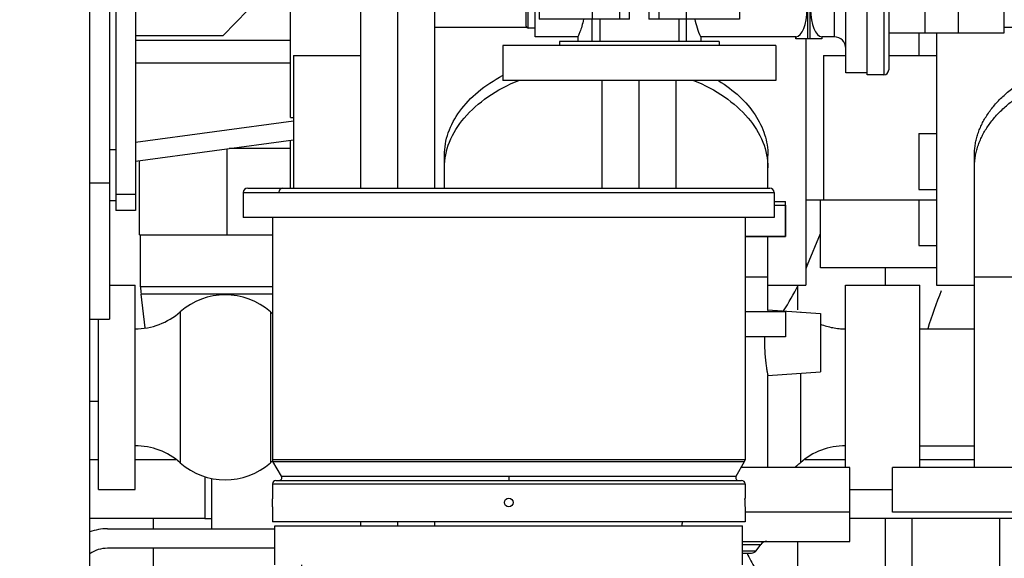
# Model space of a CAD drawing. Header units: millimetres. Extents: x 0 to 1189, y 0 to 841.
# Tile 16 of 169: x 483 to 503, y 255 to 266. Entities that reach past the tile are written whole.
import ezdxf
from ezdxf.enums import TextEntityAlignment as Align

# ---------------------------------------------------------------- set-up
doc = ezdxf.new("R2010")
doc.units = ezdxf.units.MM
doc.header["$LTSCALE"] = 65.395
doc.linetypes.add('CENTER', pattern=[0.6, 0.375, -0.075, 0.075, -0.075])
doc.linetypes.add('PHANTOM', pattern=[0.8, 0.45, -0.05, 0.1, -0.05, 0.1, -0.05])
doc.layers.get('0').update_dxf_attribs({"linetype": 'CONTINUOUS'})
for name, color, linetype in [('1907_060000_TLKGS_KGS_V_ABL1190', 7, 'CONTINUOUS'), ('1907_061000_TLKGS_KGS_V_ABL1191', 7, 'CONTINUOUS'), ('1907_153200_17_ABL1332', 7, 'CONTINUOUS'), ('1907_153200_17_T3_PBL1333', 7, 'CONTINUOUS'), ('1907_153200_21_ABL1495', 7, 'CONTINUOUS'), ('1907_153200_21_T1_PBL1504', 7, 'CONTINUOUS'), ('1907_153200_76_ABL1267', 7, 'CONTINUOUS'), ('1907_153200_76_T1_PBL1494', 7, 'CONTINUOUS'), ('1907_153200_77_ABL1299', 7, 'CONTINUOUS'), ('1907_153200_77_T1_PBL1497', 7, 'CONTINUOUS'), ('1907_153200_83_ABL1291', 7, 'CONTINUOUS'), ('1907_153200_83_T3_PBL1301', 7, 'CONTINUOUS'), ('1907_153202_01_ABL1274', 7, 'CONTINUOUS'), ('1907_153202_01_T2_PBL1276', 7, 'CONTINUOUS'), ('1907_153202_01_T4_PBL1277', 7, 'CONTINUOUS'), ('1907_153700_23_ABL1302', 7, 'CONTINUOUS'), ('1907_153700_23_T1_PBL1303', 7, 'CONTINUOUS'), ('1907_153700_23_T2_PBL1315', 7, 'CONTINUOUS'), ('1907_153701_43_PBL1273', 7, 'CONTINUOUS'), ('1907_641000_07_SIMPLE1_T1_X_PBL1193', 7, 'CONTINUOUS'), ('1907_641000_07_SIMPLE1_T1_X_PBL1249', 7, 'CONTINUOUS'), ('1907_641000_07_SIMPLE1_X_ABL1192', 7, 'CONTINUOUS'), ('1907_641000_07_SIMPLE1_X_ABL1248', 7, 'CONTINUOUS'), ('1907_842000_17_SIMPLE1_H_ABL1279', 7, 'CONTINUOUS'), ('1907_842000_17_SIMPLE1_H_ABL1281', 7, 'CONTINUOUS'), ('1907_842000_17_SIMPLE1_T1_H_PBL1280', 7, 'CONTINUOUS'), ('1907_842000_17_SIMPLE1_T1_H_PBL1282', 7, 'CONTINUOUS'), ('1997_000000_TLKGS_MARKETING_ABL1174', 7, 'CONTINUOUS'), ('1997_030000_TLKGS_V_ABL1175', 7, 'CONTINUOUS'), ('1997_200000_TLKGS_V_ABL1229', 7, 'CONTINUOUS'), ('1997_252000_06_SIMPLE1_T1_X_PBL1290', 7, 'CONTINUOUS'), ('1997_252000_06_SIMPLE1_X_ABL1289', 7, 'CONTINUOUS'), ('32ND40-DIN2690-MAK_PBL1314', 7, 'CONTINUOUS'), ('9M32C_GENSET_AUSBAUMASSE_ABL1144', 7, 'CONTINUOUS'), ('9M32C_GENSET_KPL_VERROHRUNG_ABL1133', 7, 'CONTINUOUS'), ('ARI_ZESA_DN32_PN16_EPDM_ABL1250', 7, 'CONTINUOUS'), ('ARI_ZESA_DN32_PN16_T1_EPDM_PBL1251', 7, 'CONTINUOUS'), ('ARI_ZESA_DN32_PN16_T2_EPDM_PBL1316', 7, 'CONTINUOUS'), ('BOGEN-S-2D-90-60_3X2_9_PBL1275', 7, 'CONTINUOUS'), ('D2616-2-K-88_9-3_2-76_1-2_9_PBL1292', 7, 'CONTINUOUS'), ('EN1092-1-01A-DN32-PN40-39_PBL1305', 7, 'CONTINUOUS'), ('EN1092-1-01A-DN40-PN16-39_PBL1300', 7, 'CONTINUOUS'), ('ERV_GS125_16_ABL1263', 7, 'CONTINUOUS'), ('ERV_GS125_16_T1__PBL1264', 7, 'CONTINUOUS'), ('ERV_GS125_16_T1__PBL1272', 7, 'CONTINUOUS'), ('ERV_GS125_16_T2__PBL1271', 7, 'CONTINUOUS'), ('links_23_VBL1126', 7, 'CONTINUOUS'), ('RKD3000-60_PBL1490', 7, 'CONTINUOUS'), ('T-STUECK-S-76_1X2_9-60_3X2_9_PBL1488', 7, 'CONTINUOUS'), ('VORWAERMGERAT_C33_12225_04_PBL1136', 7, 'CONTINUOUS')]:
    doc.layers.add(name, color=color, linetype=linetype)
doc.styles.get("Standard").update_dxf_attribs({"font": 'txt', "width": 0.6})
doc.dimstyles.new('DIMSTYLE_2', dxfattribs={"dimtxt": 3.5, "dimasz": 3.5, "dimexe": 1.8, "dimexo": 0, "dimgap": 0.875, "dimtad": 1, "dimlfac": 25, "dimdsep": 46, "dimtxsty": 'Standard', "dimblk": '_FILLED', "dimblk1": '_FILLED', "dimblk2": '_FILLED', "dimcen": 0.09, "dimadec": 0, "dimazin": 0, "dimtp": 2, "dimtm": 2, "dimtfac": 1, "dimtofl": 0, "dimtmove": 0, "dimatfit": 3, "dimldrblk": '_FILLED', "dimfxl": 1, "dimtolj": 1, "dimarcsym": 0})

# ---------------------------------------------------------------- blocks, each defined once
blk = doc.blocks.new('_FILLED')
at = {"color": 0, "linetype": 'ByBlock'}
blk.add_solid([(0, 0), (-1, 0.1671), (-1, -0.1671)], dxfattribs=at)
blk = doc.blocks.new('*D14')
at = {"color": 2, "linetype": 'Continuous'}
for p, q in [((515.38, 273.72), (515.38, 192.836)), ((284.42, 259.713), (284.42, 192.836)), ((284.42, 194.636), (399.9, 194.636)), ((515.38, 194.636), (399.9, 194.636))]:
    blk.add_line(p, q, dxfattribs=at)
at = {"color": 2, "linetype": 'Continuous', "xscale": 3.5, "yscale": 3.5, "zscale": 3.5, "rotation": 180}
blk.add_blockref('_FILLED', (284.42, 194.636), dxfattribs=at)
at = {"color": 2, "linetype": 'Continuous', "xscale": 3.5, "yscale": 3.5, "zscale": 3.5}
blk.add_blockref('_FILLED', (515.38, 194.636), dxfattribs=at)
at = {"color": 2, "linetype": 'Continuous', "width": 0.672619}
blk.add_text('5774', height=3.5, dxfattribs=at).set_placement((399.9, 195.511), align=Align.CENTER)
blk = doc.blocks.new('VORWAERMGERAT_C33_12225_04_PBL1136', base_point=(494.87, 245.941))
at = {"layer": 'VORWAERMGERAT_C33_12225_04_PBL1136', "color": 9, "linetype": 'Continuous'}
for p, q in [((487.17, 262.636), (498.07, 262.636)), ((497.47, 257.151), (487.77, 257.151)), ((487.779, 257.116), (497.46, 257.116)), ((487.952, 256.816), (497.288, 256.816)), ((492.62, 256.816), (492.62, 256.726)), ((487.77, 256.656), (497.47, 256.656))]:
    blk.add_line(p, q, dxfattribs=at)
at = {"layer": 'VORWAERMGERAT_C33_12225_04_PBL1136', "color": 7, "linetype": 'Continuous'}
for p, q in [((487.17, 262.636), (487.17, 262.126)), ((487.26, 262.726), (497.98, 262.726)), ((498.07, 262.636), (498.07, 262.126)), ((498.07, 262.376), (498.3, 262.376)), ((498.3, 262.376), (498.3, 261.736)), ((498.07, 262.126), (487.17, 262.126)), ((487.77, 262.126), (487.77, 257.151)), ((497.47, 262.126), (497.47, 257.151)), ((498.3, 261.736), (497.47, 261.736)), ((497.47, 260.196), (498.3, 260.196)), ((498.3, 260.196), (498.3, 259.676)), ((498.3, 259.676), (497.47, 259.676)), ((487.952, 256.816), (487.779, 257.116)), ((497.288, 256.816), (497.46, 257.116)), ((487.84, 256.726), (497.4, 256.726)), ((487.77, 256.656), (487.77, 256.366)), ((497.47, 256.656), (497.47, 256.366)), ((487.77, 256.366), (487.77, 256.361)), ((487.77, 256.361), (487.77, 256.359)), ((487.77, 256.359), (487.77, 256.354)), ((487.77, 256.347), (487.77, 256.353)), ((487.77, 256.353), (487.77, 256.353)), ((487.77, 256.353), (487.77, 256.353)), ((487.77, 256.346), (487.77, 256.347)), ((487.77, 256.34), (487.77, 256.346)), ((487.77, 256.339), (487.77, 256.34)), ((497.469, 256.354), (497.47, 256.359)), ((497.469, 256.347), (497.469, 256.354)), ((497.469, 256.346), (497.469, 256.347)), ((497.469, 256.339), (497.469, 256.346)), ((497.47, 256.364), (497.47, 256.366)), ((497.47, 256.361), (497.47, 256.364)), ((497.47, 256.359), (497.47, 256.361)), ((497.47, 256.359), (497.47, 256.359)), ((487.77, 256.186), (487.77, 256.198)), ((487.77, 256.186), (487.77, 255.876)), ((497.469, 256.213), (497.469, 256.198)), ((497.469, 256.198), (497.469, 256.197)), ((497.469, 256.197), (497.47, 256.186)), ((497.47, 256.186), (497.47, 255.876)), ((497.47, 255.876), (487.77, 255.876)), ((487.82, 255.796), (497.42, 255.796)), ((487.82, 254.996), (487.82, 255.796)), ((497.42, 254.996), (497.42, 255.796))]:
    blk.add_line(p, q, dxfattribs=at)
blk.add_circle((492.62, 256.276), 0.09, dxfattribs=at)
for centre, radius, start, end in [((487.26, 262.636), 0.09, 90, 180), ((497.98, 262.636), 0.09, 0, 90), ((487.84, 257.151), 0.07, 180, 209.8824), ((497.4, 257.151), 0.07, 330.1176, 360), ((487.84, 256.656), 0.07, 90.0039, 180), ((487.9, 256.786), 0.06, 270, 29.8824), ((497.34, 256.786), 0.06, 150.1176, 270), ((497.4, 256.656), 0.07, 0, 90), ((502.319, 256.276), 4.85, 179.2577, 180.7519), ((482.922, 257.27), 13.337, 353.6537, 353.9978)]:
    blk.add_arc(centre, radius, start, end, dxfattribs=at)
at = {"layer": 'VORWAERMGERAT_C33_12225_04_PBL1136', "color": 9, "linetype": 'Continuous'}
blk.add_open_spline([(487.978, 262.726), (487.957, 262.726), (487.914, 262.704), (487.9, 262.659), (487.9, 262.636)], degree=3, knots=[0, 0, 0, 0, 0.474666, 1, 1, 1, 1], dxfattribs=at)
at = {"layer": 'VORWAERMGERAT_C33_12225_04_PBL1136', "color": 7, "linetype": 'Continuous'}
blk.add_open_spline([(487.77, 256.198), (487.77, 256.208), (487.771, 256.255), (487.771, 256.301), (487.77, 256.339)], degree=3, knots=[0, 0, 0, 0, 0.196773, 1, 1, 1, 1], dxfattribs=at)
blk = doc.blocks.new('ARI_ZESA_DN32_PN16_T1_EPDM_PBL1251', base_point=(496.7, 266.396))
at = {"layer": 'ARI_ZESA_DN32_PN16_T1_EPDM_PBL1251', "color": 7, "linetype": 'Continuous'}
for p, q in [((499.98, 267.696), (499.54, 267.696)), ((499.54, 265.096), (499.54, 267.696)), ((500.32, 267.736), (499.98, 267.736)), ((499.98, 265.056), (499.98, 267.736)), ((500.42, 267.636), (500.42, 265.156)), ((494.04, 267.056), (494.04, 266.956)), ((494.335, 266.596), (494.335, 267.056)), ((494.489, 267.056), (494.489, 266.596)), ((496.11, 267.056), (496.11, 266.596)), ((496.264, 267.056), (496.264, 266.596)), ((496.56, 267.056), (496.56, 266.956)), ((494.04, 266.956), (493.16, 266.956)), ((493.16, 265.836), (493.16, 266.956)), ((498.512, 266.956), (496.56, 266.956)), ((498.512, 266.996), (499.047, 266.996)), ((498.512, 266.996), (498.512, 266.956)), ((498.512, 266.956), (498.515, 266.956)), ((499.044, 266.956), (499.047, 266.956)), ((499.047, 266.996), (499.047, 266.956)), ((499.3, 266.956), (499.047, 266.956)), ((492.98, 266.056), (492.98, 266.736)), ((493.16, 266.776), (493.02, 266.776)), ((493.245, 266.596), (495.101, 266.596)), ((493.245, 266.596), (493.245, 266.196)), ((495.498, 266.596), (497.354, 266.596)), ((497.354, 266.596), (497.354, 266.196)), ((493.16, 266.016), (493.02, 266.016)), ((495.101, 266.196), (493.245, 266.196)), ((494.335, 265.736), (494.335, 266.196)), ((494.489, 266.196), (494.489, 265.736)), ((497.354, 266.196), (495.498, 266.196)), ((496.11, 266.196), (496.11, 265.736)), ((496.264, 266.196), (496.264, 265.736)), ((494.04, 265.836), (493.16, 265.836)), ((494.04, 265.836), (494.04, 265.736)), ((498.512, 265.836), (496.56, 265.836)), ((496.56, 265.836), (496.56, 265.736)), ((498.515, 265.836), (498.512, 265.836)), ((498.512, 265.836), (498.512, 265.796)), ((499.047, 265.836), (499.044, 265.836)), ((499.3, 265.836), (499.047, 265.836)), ((499.047, 265.836), (499.047, 265.796)), ((499.047, 265.796), (498.512, 265.796)), ((499.98, 265.096), (499.54, 265.096)), ((500.32, 265.056), (499.98, 265.056))]:
    blk.add_line(p, q, dxfattribs=at)
at = {"layer": 'ARI_ZESA_DN32_PN16_T1_EPDM_PBL1251', "color": 9, "linetype": 'Continuous'}
for p, q in [((500.32, 267.736), (500.32, 265.056)), ((498.515, 266.956), (498.515, 266.996)), ((498.75, 266.996), (498.75, 265.796)), ((498.809, 265.796), (498.809, 266.996)), ((499.044, 266.996), (499.044, 266.956)), ((499.3, 266.956), (499.3, 265.836)), ((493.02, 266.016), (493.02, 266.776)), ((494.338, 266.196), (494.338, 266.596)), ((494.893, 266.596), (494.893, 266.196)), ((495.101, 266.196), (495.101, 266.596)), ((495.498, 266.596), (495.498, 266.196)), ((495.706, 266.196), (495.706, 266.596)), ((496.261, 266.596), (496.261, 266.196)), ((498.515, 265.796), (498.515, 265.836)), ((499.044, 265.836), (499.044, 265.796))]:
    blk.add_line(p, q, dxfattribs=at)
at = {"layer": 'ARI_ZESA_DN32_PN16_T1_EPDM_PBL1251', "color": 7, "linetype": 'Continuous'}
for centre, radius, start, end in [((500.32, 267.636), 0.1, 0, 90), ((499.3, 267.196), 0.24, 270, 360), ((493.02, 266.736), 0.04, 90, 180), ((493.02, 266.056), 0.04, 180, 270), ((499.3, 265.596), 0.24, 0, 90), ((500.32, 265.156), 0.1, 270, 360)]:
    blk.add_arc(centre, radius, start, end, dxfattribs=at)
for centre, start_param, end_param in [((498.51, 266.396), -3.119723, -0.021869), ((499.049, 266.396), 0.021706, 3.119886)]:
    blk.add_ellipse(centre, major_axis=(0, 0.56), ratio=0.414214, start_param=start_param, end_param=end_param, dxfattribs=at)
for points in [[(494.04, 266.956), (494.091, 266.841), (494.132, 266.72), (494.153, 266.596)], [(496.56, 265.836), (496.509, 265.951), (496.468, 266.072), (496.446, 266.196)]]:
    blk.add_open_spline(points, degree=3, dxfattribs=at)
for points in [[(496.446, 266.596), (496.455, 266.645), (496.476, 266.733), (496.511, 266.845), (496.544, 266.913), (496.554, 266.949), (496.56, 266.956)], [(494.153, 266.196), (494.145, 266.147), (494.123, 266.06), (494.088, 265.948), (494.055, 265.88), (494.046, 265.844), (494.04, 265.836)]]:
    blk.add_open_spline(points, degree=3, knots=[0, 0, 0, 0, 0.395511, 0.714042, 0.925226, 1, 1, 1, 1], dxfattribs=at)
blk = doc.blocks.new('ARI_ZESA_DN32_PN16_T2_EPDM_PBL1316', base_point=(501.604, 266.396))
at = {"layer": 'ARI_ZESA_DN32_PN16_T2_EPDM_PBL1316', "color": 7, "linetype": 'Continuous'}
for p, q in [((500.42, 266.876), (502.788, 266.876)), ((501.164, 266.876), (501.164, 265.916)), ((501.855, 265.916), (501.855, 266.876)), ((502.788, 265.916), (502.788, 266.876)), ((500.42, 266.396), (501.164, 266.396)), ((500.42, 265.916), (502.788, 265.916))]:
    blk.add_line(p, q, dxfattribs=at)
blk = doc.blocks.new('ARI_ZESA_DN32_PN16_EPDM_ABL1250', base_point=(501.604, 266.396))
at = {"layer": 'ARI_ZESA_DN32_PN16_T1_EPDM_PBL1251'}
blk.add_blockref('ARI_ZESA_DN32_PN16_T1_EPDM_PBL1251', (496.7, 266.396), dxfattribs=at)
at = {"layer": 'ARI_ZESA_DN32_PN16_T2_EPDM_PBL1316'}
blk.add_blockref('ARI_ZESA_DN32_PN16_T2_EPDM_PBL1316', (501.604, 266.396), dxfattribs=at)
blk = doc.blocks.new('ERV_GS125_16_T1__PBL1264', base_point=(497.803, 251.956))
at = {"layer": 'ERV_GS125_16_T1__PBL1264', "color": 7, "linetype": 'Continuous'}
for p, q in [((497.597, 252.516), (495.986, 252.516)), ((499.62, 252.276), (495.986, 252.276)), ((497.696, 252.468), (497.792, 252.34)), ((499.62, 252.276), (499.62, 251.396)), ((499.62, 251.396), (495.986, 251.396))]:
    blk.add_line(p, q, dxfattribs=at)
at = {"layer": 'ERV_GS125_16_T1__PBL1264', "color": 9, "linetype": 'Continuous'}
for p, q in [((497.696, 252.468), (495.986, 252.468)), ((497.792, 252.34), (495.986, 252.34))]:
    blk.add_line(p, q, dxfattribs=at)
at = {"layer": 'ERV_GS125_16_T1__PBL1264', "color": 7, "linetype": 'Continuous'}
for centre, radius, start, end in [((497.6, 252.396), 0.12, 36.8699, 90), ((497.92, 252.436), 0.16, 216.8699, 270)]:
    blk.add_arc(centre, radius, start, end, dxfattribs=at)
blk = doc.blocks.new('ERV_GS125_16_T2__PBL1271', base_point=(496.953, 253.256))
at = {"layer": 'ERV_GS125_16_T2__PBL1271', "color": 9, "linetype": 'Continuous'}
for p, q in [((496.047, 254.932), (497.676, 254.932)), ((495.986, 252.821), (497.676, 252.821))]:
    blk.add_line(p, q, dxfattribs=at)
at = {"layer": 'ERV_GS125_16_T2__PBL1271', "color": 7, "linetype": 'Continuous'}
blk.add_line((497.92, 251.276), (497.92, 251.396), dxfattribs=at)
for centre, radius, start, end in [((499, 255.83), 1.6, 201.802, 214.1484), ((496.12, 253.876), 1.88, 325.8516, 34.1484), ((499, 251.923), 1.6, 145.8516, 158.198)]:
    blk.add_arc(centre, radius, start, end, dxfattribs=at)
blk = doc.blocks.new('ERV_GS125_16_T1__PBL1272', base_point=(498.52, 255.656))
at = {"layer": 'ERV_GS125_16_T1__PBL1272', "color": 7, "linetype": 'Continuous'}
for p, q in [((499.62, 255.476), (499.62, 256.076)), ((497.42, 255.476), (499.62, 255.476)), ((497.696, 255.284), (497.792, 255.412)), ((497.42, 255.236), (497.597, 255.236))]:
    blk.add_line(p, q, dxfattribs=at)
at = {"layer": 'ERV_GS125_16_T1__PBL1272', "color": 9, "linetype": 'Continuous'}
for p, q in [((497.42, 255.412), (497.792, 255.412)), ((497.42, 255.284), (497.696, 255.284))]:
    blk.add_line(p, q, dxfattribs=at)
at = {"layer": 'ERV_GS125_16_T1__PBL1272', "color": 7, "linetype": 'Continuous'}
for centre, radius, start, end in [((497.92, 255.316), 0.16, 90, 143.1301), ((497.6, 255.356), 0.12, 270, 323.1301)]:
    blk.add_arc(centre, radius, start, end, dxfattribs=at)
blk = doc.blocks.new('ERV_GS125_16_ABL1263', base_point=(497.803, 253.676))
at = {"layer": 'ERV_GS125_16_T1__PBL1264'}
blk.add_blockref('ERV_GS125_16_T1__PBL1264', (497.803, 251.956), dxfattribs=at)
at = {"layer": 'ERV_GS125_16_T1__PBL1272'}
blk.add_blockref('ERV_GS125_16_T1__PBL1272', (498.52, 255.656), dxfattribs=at)
at = {"layer": 'ERV_GS125_16_T2__PBL1271'}
blk.add_blockref('ERV_GS125_16_T2__PBL1271', (496.953, 253.256), dxfattribs=at)
blk = doc.blocks.new('1907_153200_76_T1_PBL1494', base_point=(490.34, 262.676))
at = {"layer": '1907_153200_76_T1_PBL1494', "color": 7, "linetype": 'Continuous'}
for p, q in [((489.58, 262.726), (489.58, 269.556)), ((491.1, 262.726), (491.1, 269.556)), ((489.58, 255.796), (489.58, 255.876)), ((491.1, 255.796), (491.1, 255.876))]:
    blk.add_line(p, q, dxfattribs=at)
at = {"layer": '1907_153200_76_T1_PBL1494', "color": 2, "linetype": 'CENTER'}
for p, q in [((490.34, 262.726), (490.34, 269.556)), ((490.34, 255.796), (490.34, 255.876))]:
    blk.add_line(p, q, dxfattribs=at)
blk = doc.blocks.new('1907_153200_76_ABL1267', base_point=(494.36, 266.63))
at = {"layer": '1907_153200_76_T1_PBL1494'}
blk.add_blockref('1907_153200_76_T1_PBL1494', (490.34, 262.676), dxfattribs=at)
blk = doc.blocks.new('1907_153701_43_PBL1273', base_point=(485.918, 255.48))
at = {"layer": '1907_153701_43_PBL1273', "color": 7, "linetype": 'Continuous'}
for p, q in [((484.38, 255.736), (487.82, 255.736)), ((487.82, 255.336), (484.38, 255.336))]:
    blk.add_line(p, q, dxfattribs=at)
for radius, end in [(1.04, 110.3764), (0.64, 124.5277)]:
    blk.add_arc((484.38, 254.696), radius, 90, end, dxfattribs=at)
blk = doc.blocks.new('BOGEN-S-2D-90-60_3X2_9_PBL1275', base_point=(486.45, 256.38))
at = {"layer": 'BOGEN-S-2D-90-60_3X2_9_PBL1275', "color": 7, "linetype": 'Continuous'}
for p, q in [((486.38, 256.81), (486.38, 255.95)), ((486.38, 255.95), (486.52, 255.95))]:
    blk.add_line(p, q, dxfattribs=at)
blk = doc.blocks.new('1907_153202_01_T2_PBL1276', base_point=(485.2, 257.156))
at = {"layer": '1907_153202_01_T2_PBL1276', "color": 7, "linetype": 'Continuous'}
for p, q in [((484.02, 258.356), (484.2, 258.356)), ((484.02, 255.956), (486.38, 255.956))]:
    blk.add_line(p, q, dxfattribs=at)
at = {"layer": '1907_153202_01_T2_PBL1276', "color": 2, "linetype": 'CENTER'}
for p, q in [((484.02, 257.156), (484.2, 257.156)), ((484.948, 257.156), (485.784, 257.156))]:
    blk.add_line(p, q, dxfattribs=at)
blk = doc.blocks.new('1907_153202_01_T4_PBL1277', base_point=(502.378, 256.556))
at = {"layer": '1907_153202_01_T4_PBL1277', "color": 2, "linetype": 'CENTER'}
for p, q in [((498.696, 257.156), (499.532, 257.156)), ((501.06, 257.156), (502.18, 257.156))]:
    blk.add_line(p, q, dxfattribs=at)
at = {"layer": '1907_153202_01_T4_PBL1277', "color": 7, "linetype": 'Continuous'}
blk.add_line((499.62, 255.956), (506.06, 255.956), dxfattribs=at)
blk = doc.blocks.new('1907_153202_01_ABL1274', base_point=(497.71, 258.489))
at = {"layer": '1907_153202_01_T2_PBL1276'}
blk.add_blockref('1907_153202_01_T2_PBL1276', (485.2, 257.156), dxfattribs=at)
at = {"layer": '1907_153202_01_T4_PBL1277'}
blk.add_blockref('1907_153202_01_T4_PBL1277', (502.378, 256.556), dxfattribs=at)
at = {"layer": 'BOGEN-S-2D-90-60_3X2_9_PBL1275'}
blk.add_blockref('BOGEN-S-2D-90-60_3X2_9_PBL1275', (486.45, 256.38), dxfattribs=at)
blk = doc.blocks.new('D2616-2-K-88_9-3_2-76_1-2_9_PBL1292', base_point=(486.416, 260.816))
at = {"layer": 'D2616-2-K-88_9-3_2-76_1-2_9_PBL1292', "color": 7, "linetype": 'Continuous'}
for p, q in [((485.062, 260.701), (485.062, 261.772)), ((485.156, 259.859), (485.071, 260.555))]:
    blk.add_line(p, q, dxfattribs=at)
at = {"layer": 'D2616-2-K-88_9-3_2-76_1-2_9_PBL1292', "color": 9, "linetype": 'Continuous'}
for p, q in [((487.77, 260.701), (485.062, 260.701)), ((487.77, 260.555), (485.071, 260.555))]:
    blk.add_line(p, q, dxfattribs=at)
at = {"layer": 'D2616-2-K-88_9-3_2-76_1-2_9_PBL1292', "color": 7, "linetype": 'Continuous'}
blk.add_arc((486.262, 260.701), 1.2, 180, 187, dxfattribs=at)
blk = doc.blocks.new('1907_153200_83_T3_PBL1301', base_point=(486.405, 262.655))
at = {"layer": '1907_153200_83_T3_PBL1301', "color": 2, "linetype": 'CENTER'}
blk.add_line((486.84, 261.772), (486.84, 263.538), dxfattribs=at)
at = {"layer": '1907_153200_83_T3_PBL1301', "color": 7, "linetype": 'Continuous'}
for q in [(485.04, 263.295), (487.77, 261.772)]:
    blk.add_line((485.04, 261.772), q, dxfattribs=at)
blk = doc.blocks.new('T-STUECK-S-76_1X2_9-60_3X2_9_PBL1488', base_point=(486.84, 255.026))
at = {"layer": 'T-STUECK-S-76_1X2_9-60_3X2_9_PBL1488', "color": 7, "linetype": 'Continuous'}
for p, q in [((485.318, 255.956), (485.318, 255.736)), ((485.318, 255.336), (485.318, 254.096)), ((488.362, 254.996), (488.362, 254.096))]:
    blk.add_line(p, q, dxfattribs=at)
blk = doc.blocks.new('1907_153200_83_ABL1291', base_point=(496.94, 271.986))
at = {"layer": '1907_153200_83_T3_PBL1301'}
blk.add_blockref('1907_153200_83_T3_PBL1301', (486.405, 262.655), dxfattribs=at)
at = {"layer": 'D2616-2-K-88_9-3_2-76_1-2_9_PBL1292'}
blk.add_blockref('D2616-2-K-88_9-3_2-76_1-2_9_PBL1292', (486.416, 260.816), dxfattribs=at)
at = {"layer": 'T-STUECK-S-76_1X2_9-60_3X2_9_PBL1488'}
blk.add_blockref('T-STUECK-S-76_1X2_9-60_3X2_9_PBL1488', (486.84, 255.026), dxfattribs=at)
blk = doc.blocks.new('EN1092-1-01A-DN40-PN16-39_PBL1300', base_point=(497.885, 262.096))
at = {"layer": 'EN1092-1-01A-DN40-PN16-39_PBL1300', "color": 7, "linetype": 'Continuous'}
for p, q in [((498.07, 262.456), (498.3, 262.456)), ((498.3, 261.736), (498.3, 262.456)), ((497.47, 261.736), (498.3, 261.736))]:
    blk.add_line(p, q, dxfattribs=at)
blk = doc.blocks.new('EN1092-1-01A-DN32-PN40-39_PBL1305', base_point=(495.3, 265.296))
at = {"layer": 'EN1092-1-01A-DN32-PN40-39_PBL1305', "color": 7, "linetype": 'Continuous'}
for p, q in [((498.1, 265.656), (492.5, 265.656)), ((492.5, 265.656), (492.5, 264.936)), ((498.1, 265.656), (498.1, 264.936)), ((498.1, 264.936), (492.5, 264.936))]:
    blk.add_line(p, q, dxfattribs=at)
blk = doc.blocks.new('1907_153200_77_T1_PBL1497', base_point=(495.3, 263.831))
at = {"layer": '1907_153200_77_T1_PBL1497', "color": 7, "linetype": 'Continuous'}
for p, q in [((494.54, 262.726), (494.54, 264.936)), ((496.06, 262.726), (496.06, 264.936))]:
    blk.add_line(p, q, dxfattribs=at)
at = {"layer": '1907_153200_77_T1_PBL1497', "color": 2, "linetype": 'CENTER'}
blk.add_line((495.3, 262.726), (495.3, 264.936), dxfattribs=at)
blk = doc.blocks.new('1907_153200_77_ABL1299', base_point=(495.4, 275.811))
at = {"layer": '1907_153200_77_T1_PBL1497'}
blk.add_blockref('1907_153200_77_T1_PBL1497', (495.3, 263.831), dxfattribs=at)
at = {"layer": 'EN1092-1-01A-DN32-PN40-39_PBL1305'}
blk.add_blockref('EN1092-1-01A-DN32-PN40-39_PBL1305', (495.3, 265.296), dxfattribs=at)
at = {"layer": 'EN1092-1-01A-DN40-PN16-39_PBL1300'}
blk.add_blockref('EN1092-1-01A-DN40-PN16-39_PBL1300', (497.885, 262.096), dxfattribs=at)
blk = doc.blocks.new('1907_153700_23_T1_PBL1303', base_point=(490.956, 268.509))
at = {"layer": '1907_153700_23_T1_PBL1303', "color": 7, "linetype": 'Continuous'}
for p, q in [((485.956, 274.748), (489.58, 274.748)), ((491.1, 274.748), (497.356, 274.748)), ((497.356, 274.748), (497.356, 274.348)), ((495.42, 274.348), (497.356, 274.348)), ((484.556, 270.996), (484.556, 262.271)), ((484.956, 271.038), (484.956, 262.271)), ((484.956, 262.595), (484.556, 262.595)), ((484.956, 262.271), (484.556, 262.271))]:
    blk.add_line(p, q, dxfattribs=at)
at = {"layer": '1907_153700_23_T1_PBL1303', "color": 9, "linetype": 'Continuous'}
blk.add_line((485.956, 274.748), (485.956, 274.536), dxfattribs=at)
at = {"layer": '1907_153700_23_T1_PBL1303', "color": 7, "linetype": 'Continuous'}
blk.add_arc((485.956, 273.348), 1.4, 90, 121.6679, dxfattribs=at)
blk = doc.blocks.new('1907_153700_23_T2_PBL1315', base_point=(488.712, 268.809))
at = {"layer": '1907_153700_23_T2_PBL1315', "color": 7, "linetype": 'Continuous'}
for p, q in [((492.467, 271.756), (492.215, 271.496)), ((489.58, 268.775), (486.756, 265.861)), ((484.956, 265.861), (486.756, 265.861))]:
    blk.add_line(p, q, dxfattribs=at)
blk = doc.blocks.new('1907_153700_23_ABL1302', base_point=(490.956, 268.509))
at = {"layer": '1907_153700_23_T1_PBL1303'}
blk.add_blockref('1907_153700_23_T1_PBL1303', (490.956, 268.509), dxfattribs=at)
at = {"layer": '1907_153700_23_T2_PBL1315'}
blk.add_blockref('1907_153700_23_T2_PBL1315', (488.712, 268.809), dxfattribs=at)
blk = doc.blocks.new('32ND40-DIN2690-MAK_PBL1314', base_point=(495.3, 265.696))
at = {"layer": '32ND40-DIN2690-MAK_PBL1314', "color": 7, "linetype": 'Continuous'}
for p, q in [((496.94, 265.736), (493.66, 265.736)), ((493.66, 265.736), (493.66, 265.656)), ((496.94, 265.736), (496.94, 265.656))]:
    blk.add_line(p, q, dxfattribs=at)
blk = doc.blocks.new('1907_153200_17_T3_PBL1333', base_point=(505.44, 259.021))
at = {"layer": '1907_153200_17_T3_PBL1333', "color": 7, "linetype": 'Continuous'}
blk.add_line((500.9, 250.096), (500.9, 255.956), dxfattribs=at)
at = {"layer": '1907_153200_17_T3_PBL1333', "color": 2, "linetype": 'CENTER'}
blk.add_line((502.7, 250.096), (502.7, 255.956), dxfattribs=at)
at = {"layer": '1907_153200_17_T3_PBL1333', "color": 7, "linetype": 'Continuous'}
blk.add_arc((508.7, 257.623), 7.8, 157.4036, 163.4604, dxfattribs=at)
blk = doc.blocks.new('1907_153200_17_ABL1332', base_point=(505.44, 261.136))
at = {"layer": '1907_153200_17_T3_PBL1333'}
blk.add_blockref('1907_153200_17_T3_PBL1333', (505.44, 259.021), dxfattribs=at)
blk = doc.blocks.new('RKD3000-60_PBL1490', base_point=(486.52, 256.253))
at = {"layer": 'RKD3000-60_PBL1490', "color": 7, "linetype": 'Continuous'}
blk.add_line((486.52, 256.77), (486.52, 255.736), dxfattribs=at)
blk = doc.blocks.new('1907_153200_21_T1_PBL1504', base_point=(499.455, 255.594))
at = {"layer": '1907_153200_21_T1_PBL1504', "color": 7, "linetype": 'Continuous'}
for p, q in [((500.355, 260.74), (500.355, 261.092)), ((500.355, 250.096), (500.355, 255.956))]:
    blk.add_line(p, q, dxfattribs=at)
at = {"layer": '1907_153200_21_T1_PBL1504', "color": 2, "linetype": 'CENTER'}
for p, q in [((498.555, 260.228), (498.555, 260.733)), ((498.555, 252.276), (498.555, 255.476)), ((498.555, 251.196), (498.555, 251.396))]:
    blk.add_line(p, q, dxfattribs=at)
blk = doc.blocks.new('1907_153200_21_ABL1495', base_point=(496.415, 268.049))
at = {"layer": '1907_153200_21_T1_PBL1504'}
blk.add_blockref('1907_153200_21_T1_PBL1504', (499.455, 255.594), dxfattribs=at)
blk = doc.blocks.new('9M32C_GENSET_KPL_VERROHRUNG_ABL1133', base_point=(486.687, 287.936))
at = {"layer": '1907_153200_17_ABL1332'}
blk.add_blockref('1907_153200_17_ABL1332', (505.44, 261.136), dxfattribs=at)
at = {"layer": '1907_153200_21_ABL1495'}
blk.add_blockref('1907_153200_21_ABL1495', (496.415, 268.049), dxfattribs=at)
at = {"layer": '1907_153200_76_ABL1267'}
blk.add_blockref('1907_153200_76_ABL1267', (494.36, 266.63), dxfattribs=at)
at = {"layer": '1907_153200_77_ABL1299'}
blk.add_blockref('1907_153200_77_ABL1299', (495.4, 275.811), dxfattribs=at)
at = {"layer": '1907_153200_83_ABL1291'}
blk.add_blockref('1907_153200_83_ABL1291', (496.94, 271.986), dxfattribs=at)
at = {"layer": '1907_153202_01_ABL1274'}
blk.add_blockref('1907_153202_01_ABL1274', (497.71, 258.489), dxfattribs=at)
at = {"layer": '1907_153700_23_ABL1302'}
blk.add_blockref('1907_153700_23_ABL1302', (490.956, 268.509), dxfattribs=at)
at = {"layer": '1907_153701_43_PBL1273'}
blk.add_blockref('1907_153701_43_PBL1273', (485.918, 255.48), dxfattribs=at)
at = {"layer": '32ND40-DIN2690-MAK_PBL1314'}
blk.add_blockref('32ND40-DIN2690-MAK_PBL1314', (495.3, 265.696), dxfattribs=at)
at = {"layer": 'ARI_ZESA_DN32_PN16_EPDM_ABL1250'}
blk.add_blockref('ARI_ZESA_DN32_PN16_EPDM_ABL1250', (501.604, 266.396), dxfattribs=at)
at = {"layer": 'ERV_GS125_16_ABL1263'}
blk.add_blockref('ERV_GS125_16_ABL1263', (497.803, 253.676), dxfattribs=at)
at = {"layer": 'RKD3000-60_PBL1490'}
blk.add_blockref('RKD3000-60_PBL1490', (486.52, 256.253), dxfattribs=at)
at = {"layer": 'VORWAERMGERAT_C33_12225_04_PBL1136'}
blk.add_blockref('VORWAERMGERAT_C33_12225_04_PBL1136', (494.87, 245.941), dxfattribs=at)
blk = doc.blocks.new('1907_641000_07_SIMPLE1_T1_X_PBL1249', base_point=(506.423, 265.48))
at = {"layer": '1907_641000_07_SIMPLE1_T1_X_PBL1249', "color": 8, "linetype": 'PHANTOM'}
for p, q in [((501.4, 274.884), (509.6, 274.884)), ((501.4, 270.867), (501.4, 274.884)), ((509.6, 274.884), (509.6, 271.071)), ((501.4, 273.659), (509.6, 273.659)), ((501.4, 272.965), (509.6, 272.965)), ((501.4, 272.664), (499.02, 272.664)), ((499.02, 270.532), (499.02, 272.664)), ((514.41, 272.37), (514.42, 272.37)), ((514.42, 272.37), (514.42, 272.271)), ((501.4, 271.071), (509.6, 271.071)), ((509.6, 271.269), (511.418, 271.269)), ((509.6, 271.26), (511.418, 271.26)), ((499.965, 270.235), (497.7, 270.914)), ((499.08, 270.867), (501.4, 270.867)), ((499.08, 270.867), (499.08, 270.5)), ((499.965, 269.775), (497.426, 270.536)), ((515.42, 263.278), (515.42, 270.479)), ((499.08, 269.775), (499.965, 269.775)), ((499.08, 269.775), (499.08, 268.7)), ((499.02, 266.996), (499.02, 269.554)), ((514.462, 269.328), (515.279, 267.394)), ((514.462, 268.961), (515.279, 267.026)), ((499.08, 268.7), (501.4, 268.7)), ((501.4, 266.876), (501.4, 268.7)), ((501.4, 267.837), (509.6, 267.837)), ((509.6, 267.837), (509.6, 260.738)), ((515.279, 267.394), (515.279, 267.023)), ((501.4, 266.903), (500.42, 266.903)), ((509.6, 266.489), (511.418, 266.489)), ((502.788, 266.036), (509.6, 266.036)), ((501.4, 265.916), (501.4, 260.738)), ((499.08, 265.455), (499.54, 265.455)), ((499.08, 265.455), (499.08, 262.487)), ((500.42, 265.455), (501.4, 265.455)), ((502.18, 256.996), (502.18, 263.402)), ((508.82, 260.232), (508.82, 263.402)), ((499.02, 261.092), (499.02, 262.487)), ((499.08, 262.487), (501.4, 262.487)), ((509.6, 262.487), (511.418, 262.487)), ((501.4, 261.092), (499.02, 261.092)), ((501.4, 260.738), (502.18, 260.738)), ((508.82, 260.738), (509.6, 260.738)), ((508.82, 260.232), (509.9, 260.156)), ((509.9, 260.156), (509.9, 258.956)), ((508.82, 258.881), (509.9, 258.956)), ((508.82, 256.996), (508.82, 258.881)), ((509.24, 256.996), (500.5, 256.996)), ((500.5, 256.076), (500.5, 256.996)), ((510.5, 256.076), (510.5, 256.416)), ((510.5, 256.076), (500.5, 256.076))]:
    blk.add_line(p, q, dxfattribs=at)
at = {"layer": '1907_641000_07_SIMPLE1_T1_X_PBL1249', "color": 9, "linetype": 'PHANTOM'}
for p, q in [((501.4, 271.065), (511.418, 271.065)), ((502.18, 260.91), (508.82, 260.91))]:
    blk.add_line(p, q, dxfattribs=at)
at = {"layer": '1907_641000_07_SIMPLE1_T1_X_PBL1249', "color": 8, "linetype": 'PHANTOM'}
blk.add_circle((505.5, 259.556), 0.6, dxfattribs=at)
blk.add_arc((514.792, 266.572), 0.663, 42.7462, 42.9311, dxfattribs=at)
blk.add_ellipse((506.28, 268.112), major_axis=(6.31, -2.139), ratio=0.324263, start_param=-3.133641, end_param=-2.93059, dxfattribs=at)
for points, knots in [([(514.462, 271.121), (514.586, 271.117), (514.825, 271.083), (515.137, 270.948), (515.359, 270.744), (515.42, 270.562), (515.42, 270.479)], [0, 0, 0, 0, 0.297748, 0.569082, 0.800623, 1, 1, 1, 1]), ([(515.278, 267.024), (515.233, 267.072), (515, 267.259), (514.692, 267.33), (514.462, 267.337)], [0, 0, 0, 0, 0.221795, 1, 1, 1, 1]), ([(502.18, 263.402), (502.18, 263.542), (502.225, 263.832), (502.423, 264.24), (502.738, 264.611), (503.316, 265.056), (504.252, 265.436), (505.073, 265.536), (505.5, 265.536)], [0, 0, 0, 0, 0.09747, 0.199912, 0.310955, 0.432321, 0.703592, 1, 1, 1, 1]), ([(505.5, 265.536), (505.927, 265.536), (506.748, 265.436), (507.683, 265.056), (508.261, 264.611), (508.576, 264.24), (508.774, 263.832), (508.82, 263.542), (508.82, 263.402)], [0, 0, 0, 0, 0.296408, 0.567679, 0.689045, 0.800088, 0.90253, 1, 1, 1, 1]), ([(514.462, 263.92), (514.586, 263.917), (514.825, 263.882), (515.137, 263.747), (515.359, 263.543), (515.42, 263.361), (515.42, 263.278)], [0, 0, 0, 0, 0.297748, 0.569082, 0.800623, 1, 1, 1, 1]), ([(515.42, 263.278), (515.42, 263.194), (515.359, 263.012), (515.137, 262.808), (514.825, 262.674), (514.586, 262.639), (514.462, 262.636)], [0, 0, 0, 0, 0.199377, 0.430918, 0.702252, 1, 1, 1, 1]), ([(505.5, 260.232), (505.411, 260.232), (505.233, 260.197), (505.007, 260.047), (504.855, 259.823), (504.801, 259.556), (504.855, 259.29), (505.007, 259.065), (505.233, 258.916), (505.411, 258.881), (505.5, 258.881)], [0, 0, 0, 0, 0.125229, 0.250029, 0.374805, 0.499999, 0.625193, 0.74997, 0.874771, 1, 1, 1, 1]), ([(505.5, 258.881), (505.588, 258.881), (505.766, 258.916), (505.992, 259.065), (506.144, 259.29), (506.198, 259.556), (506.144, 259.823), (505.992, 260.047), (505.766, 260.197), (505.588, 260.232), (505.5, 260.232)], [0, 0, 0, 0, 0.125229, 0.250029, 0.374806, 0.499999, 0.625193, 0.74997, 0.874771, 1, 1, 1, 1]), ([(508.82, 260.232), (508.819, 260.232), (508.82, 260.225), (508.816, 260.218), (508.814, 260.2), (508.809, 260.179), (508.804, 260.15), (508.795, 260.102), (508.783, 260.029), (508.77, 259.928), (508.754, 259.769), (508.746, 259.556), (508.754, 259.344), (508.77, 259.185), (508.783, 259.084), (508.795, 259.011), (508.804, 258.962), (508.809, 258.934), (508.814, 258.912), (508.816, 258.895), (508.82, 258.888), (508.819, 258.881), (508.82, 258.881)], [0, 0, 0, 0, 0.002437, 0.009718, 0.021759, 0.038423, 0.059527, 0.084847, 0.147076, 0.222711, 0.308949, 0.5, 0.691051, 0.777289, 0.852924, 0.915153, 0.940473, 0.961577, 0.978241, 0.990282, 0.997563, 1, 1, 1, 1])]:
    blk.add_open_spline(points, degree=3, knots=knots, dxfattribs=at)
at = {"layer": '1907_641000_07_SIMPLE1_T1_X_PBL1249', "color": 9, "linetype": 'PHANTOM'}
for points, knots in [([(502.18, 263.147), (502.18, 263.287), (502.225, 263.577), (502.423, 263.985), (502.738, 264.356), (503.316, 264.8), (504.252, 265.181), (505.073, 265.281), (505.5, 265.281)], [0, 0, 0, 0, 0.09747, 0.199912, 0.310955, 0.432321, 0.703592, 1, 1, 1, 1]), ([(505.5, 265.281), (505.927, 265.281), (506.748, 265.181), (507.683, 264.8), (508.261, 264.356), (508.576, 263.985), (508.774, 263.577), (508.82, 263.287), (508.82, 263.147)], [0, 0, 0, 0, 0.296408, 0.567679, 0.689045, 0.800088, 0.90253, 1, 1, 1, 1])]:
    blk.add_open_spline(points, degree=3, knots=knots, dxfattribs=at)
blk = doc.blocks.new('1907_641000_07_SIMPLE1_X_ABL1248', base_point=(506.423, 265.48))
at = {"layer": '1907_641000_07_SIMPLE1_T1_X_PBL1249'}
blk.add_blockref('1907_641000_07_SIMPLE1_T1_X_PBL1249', (506.423, 265.48), dxfattribs=at)
blk = doc.blocks.new('1907_842000_17_SIMPLE1_T1_H_PBL1282', base_point=(504.96, 276.818))
at = {"layer": '1907_842000_17_SIMPLE1_T1_H_PBL1282', "color": 8, "linetype": 'PHANTOM'}
for p, q in [((499.532, 260.74), (501.06, 260.74)), ((499.532, 256.996), (499.532, 260.74)), ((501.06, 256.996), (501.06, 260.74)), ((501.06, 259.84), (502.18, 259.84)), ((501.06, 257.44), (502.18, 257.44)), ((499.62, 256.54), (500.5, 256.54))]:
    blk.add_line(p, q, dxfattribs=at)
at = {"layer": '1907_842000_17_SIMPLE1_T1_H_PBL1282', "color": 9, "linetype": 'PHANTOM'}
blk.add_line((498.606, 258.927), (498.606, 257.09), dxfattribs=at)
at = {"layer": '1907_842000_17_SIMPLE1_T1_H_PBL1282', "color": 8, "linetype": 'PHANTOM'}
for centre, start, end in [((499.532, 261.24), 228.5904, 228.9802), ((499.532, 261.24), 248.521, 269.9995), ((499.532, 256.04), 90.0005, 131.4096), ((497.68, 258.14), 305.2995, 311.4096)]:
    blk.add_arc(centre, 1.4, start, end, dxfattribs=at)
blk = doc.blocks.new('1907_842000_17_SIMPLE1_H_ABL1281', base_point=(514.74, 276.04))
at = {"layer": '1907_842000_17_SIMPLE1_T1_H_PBL1282'}
blk.add_blockref('1907_842000_17_SIMPLE1_T1_H_PBL1282', (504.96, 276.818), dxfattribs=at)
blk = doc.blocks.new('9M32C_GENSET_AUSBAUMASSE_ABL1144', base_point=(396.619, 342.238))
at = {"layer": '1907_641000_07_SIMPLE1_X_ABL1248'}
blk.add_blockref('1907_641000_07_SIMPLE1_X_ABL1248', (506.423, 265.48), dxfattribs=at)
at = {"layer": '1907_842000_17_SIMPLE1_H_ABL1281'}
blk.add_blockref('1907_842000_17_SIMPLE1_H_ABL1281', (514.74, 276.04), dxfattribs=at)
blk = doc.blocks.new('1997_252000_06_SIMPLE1_T1_X_PBL1290', base_point=(483.42, 277.876))
at = {"layer": '1997_252000_06_SIMPLE1_T1_X_PBL1290', "color": 7, "linetype": 'Continuous'}
for p, q in [((484.02, 254.716), (484.02, 270.939)), ((484.42, 270.981), (484.42, 260.036)), ((484.02, 260.036), (484.42, 260.036))]:
    blk.add_line(p, q, dxfattribs=at)
at = {"layer": '1997_252000_06_SIMPLE1_T1_X_PBL1290', "color": 9, "linetype": 'Continuous'}
blk.add_line((484.02, 262.836), (484.42, 262.836), dxfattribs=at)
blk = doc.blocks.new('1997_252000_06_SIMPLE1_X_ABL1289', base_point=(483.42, 277.876))
at = {"layer": '1997_252000_06_SIMPLE1_T1_X_PBL1290'}
blk.add_blockref('1997_252000_06_SIMPLE1_T1_X_PBL1290', (483.42, 277.876), dxfattribs=at)
blk = doc.blocks.new('1997_200000_TLKGS_V_ABL1229', base_point=(381.314, 313.796))
at = {"layer": '1997_252000_06_SIMPLE1_X_ABL1289'}
blk.add_blockref('1997_252000_06_SIMPLE1_X_ABL1289', (483.42, 277.876), dxfattribs=at)
blk = doc.blocks.new('1997_030000_TLKGS_V_ABL1175', base_point=(387.799, 315.356))
at = {"layer": '1997_200000_TLKGS_V_ABL1229'}
blk.add_blockref('1997_200000_TLKGS_V_ABL1229', (381.314, 313.796), dxfattribs=at)
blk = doc.blocks.new('1907_641000_07_SIMPLE1_T1_X_PBL1193', base_point=(493.98, 265.48))
at = {"layer": '1907_641000_07_SIMPLE1_T1_X_PBL1193', "color": 7, "linetype": 'Continuous'}
for p, q in [((491.876, 274.884), (494.717, 274.884)), ((496.248, 274.884), (498.72, 274.884)), ((498.72, 274.884), (498.72, 271.071)), ((496.836, 273.659), (498.72, 273.659)), ((496.836, 272.965), (498.72, 272.965)), ((501.4, 271.561), (503.54, 271.561)), ((497.7, 271.071), (498.72, 271.071)), ((498.72, 271.269), (499.02, 271.269)), ((498.72, 271.26), (499.02, 271.26)), ((501.04, 271.065), (501.04, 267.752)), ((484.556, 269.155), (484.42, 269.155)), ((489.506, 268.7), (489.58, 268.7)), ((491.1, 267.837), (492.5, 267.837)), ((498.1, 267.837), (498.72, 267.837)), ((498.72, 267.837), (498.72, 266.996)), ((488.14, 264.181), (488.14, 267.289)), ((489.58, 266.903), (488.14, 266.903)), ((491.1, 266.036), (492.988, 266.036)), ((501.04, 265.916), (501.04, 265.455)), ((488.14, 265.758), (484.956, 265.758)), ((498.72, 265.796), (498.72, 260.738)), ((488.2, 265.455), (489.58, 265.455)), ((488.2, 265.455), (488.2, 262.726)), ((501.04, 265.455), (501.4, 265.455)), ((488.14, 265.297), (484.956, 265.297)), ((484.956, 263.67), (488.2, 264.108)), ((488.14, 264.181), (488.2, 264.181)), ((501.04, 263.852), (501.4, 263.852)), ((501.04, 263.852), (501.04, 262.704)), ((484.956, 263.284), (488.2, 263.722)), ((488.14, 262.726), (488.14, 263.714)), ((484.556, 263.513), (484.42, 263.513)), ((488.14, 263.544), (486.881, 263.544)), ((491.3, 262.726), (491.3, 263.402)), ((497.94, 262.726), (497.94, 263.402)), ((501.04, 262.704), (501.4, 262.704)), ((484.556, 262.47), (484.42, 262.47)), ((498.72, 262.487), (501.4, 262.487)), ((501.04, 262.487), (501.04, 261.552)), ((497.94, 260.232), (497.94, 261.736)), ((501.04, 261.552), (501.4, 261.552)), ((497.94, 260.738), (498.72, 260.738)), ((497.94, 260.232), (497.933, 260.2)), ((497.94, 260.232), (499.02, 260.156)), ((499.02, 260.156), (499.02, 258.956)), ((497.94, 258.881), (499.02, 258.956)), ((497.94, 256.996), (497.94, 258.881)), ((499.62, 256.996), (497.391, 256.996)), ((499.62, 256.076), (499.62, 256.996)), ((499.62, 256.076), (497.47, 256.076))]:
    blk.add_line(p, q, dxfattribs=at)
at = {"layer": '1907_641000_07_SIMPLE1_T1_X_PBL1193', "color": 9, "linetype": 'Continuous'}
for p, q in [((497.7, 271.065), (499.02, 271.065)), ((497.47, 260.91), (497.94, 260.91))]:
    blk.add_line(p, q, dxfattribs=at)
at = {"layer": '1907_641000_07_SIMPLE1_T1_X_PBL1193', "color": 7, "linetype": 'Continuous'}
for points, knots in [([(491.3, 263.402), (491.3, 263.559), (491.357, 263.884), (491.604, 264.334), (491.991, 264.733), (492.316, 264.946), (492.493, 265.041)], [0, 0, 0, 0, 0.221451, 0.456712, 0.715116, 1, 1, 1, 1]), ([(496.927, 264.937), (497.079, 264.842), (497.357, 264.635), (497.685, 264.258), (497.892, 263.842), (497.94, 263.545), (497.94, 263.402)], [0, 0, 0, 0, 0.281554, 0.538694, 0.775312, 1, 1, 1, 1]), ([(497.871, 259.677), (497.868, 259.579), (497.869, 259.434), (497.883, 259.249), (497.897, 259.129), (497.91, 259.04), (497.92, 258.981), (497.926, 258.946), (497.932, 258.92), (497.935, 258.898), (497.94, 258.89), (497.938, 258.881), (497.94, 258.881)], [0, 0, 0, 0, 0.367748, 0.540327, 0.694318, 0.822662, 0.875297, 0.919351, 0.954257, 0.979547, 0.994868, 1, 1, 1, 1])]:
    blk.add_open_spline(points, degree=3, knots=knots, dxfattribs=at)
at = {"layer": '1907_641000_07_SIMPLE1_T1_X_PBL1193', "color": 9, "linetype": 'Continuous'}
for points, knots in [([(491.3, 263.147), (491.3, 263.326), (491.376, 263.701), (491.698, 264.206), (492.194, 264.636), (492.602, 264.85), (492.824, 264.941)], [0, 0, 0, 0, 0.216218, 0.449551, 0.710225, 1, 1, 1, 1]), ([(496.416, 264.941), (496.638, 264.85), (497.045, 264.636), (497.541, 264.206), (497.863, 263.701), (497.94, 263.326), (497.94, 263.147)], [0, 0, 0, 0, 0.289775, 0.550449, 0.783782, 1, 1, 1, 1])]:
    blk.add_open_spline(points, degree=3, knots=knots, dxfattribs=at)
blk = doc.blocks.new('1907_641000_07_SIMPLE1_X_ABL1192', base_point=(493.98, 265.48))
at = {"layer": '1907_641000_07_SIMPLE1_T1_X_PBL1193'}
blk.add_blockref('1907_641000_07_SIMPLE1_T1_X_PBL1193', (493.98, 265.48), dxfattribs=at)
blk = doc.blocks.new('1907_842000_17_SIMPLE1_T1_H_PBL1280', base_point=(494.26, 277.047))
at = {"layer": '1907_842000_17_SIMPLE1_T1_H_PBL1280', "color": 7, "linetype": 'Continuous'}
for p, q in [((498.752, 261.152), (499.02, 261.8)), ((484.42, 260.74), (484.948, 260.74)), ((484.948, 256.54), (484.948, 260.74)), ((484.2, 256.54), (484.2, 260.036)), ((484.2, 256.54), (484.948, 256.54))]:
    blk.add_line(p, q, dxfattribs=at)
at = {"layer": '1907_842000_17_SIMPLE1_T1_H_PBL1280', "color": 9, "linetype": 'Continuous'}
for p, q in [((485.874, 260.19), (485.874, 257.09)), ((487.726, 260.19), (487.726, 257.09))]:
    blk.add_line(p, q, dxfattribs=at)
at = {"layer": '1907_842000_17_SIMPLE1_T1_H_PBL1280', "color": 7, "linetype": 'Continuous'}
for centre, radius, start, end in [((493.219, 263.432), 5.985, 336.8694, 337.6049), ((493.212, 263.435), 5.992, 327.4044, 333.2261), ((486.8, 259.14), 1.4, 48.5904, 131.4096), ((484.948, 261.24), 1.4, 270, 311.4096), ((488.652, 261.24), 1.4, 228.5904, 230.8259), ((484.948, 256.04), 1.4, 48.5904, 90), ((488.652, 256.04), 1.4, 128.9093, 131.4096), ((486.8, 258.14), 1.4, 228.5904, 311.4096)]:
    blk.add_arc(centre, radius, start, end, dxfattribs=at)
at = {"layer": '1907_842000_17_SIMPLE1_T1_H_PBL1280', "color": 9, "linetype": 'Continuous'}
blk.add_open_spline([(498.724, 261.182), (498.732, 261.177), (498.742, 261.169), (498.754, 261.156), (498.752, 261.152)], degree=3, knots=[0, 0, 0, 0, 0.697949, 1, 1, 1, 1], dxfattribs=at)
blk = doc.blocks.new('1907_842000_17_SIMPLE1_H_ABL1279', base_point=(503.86, 279.86))
at = {"layer": '1907_842000_17_SIMPLE1_T1_H_PBL1280'}
blk.add_blockref('1907_842000_17_SIMPLE1_T1_H_PBL1280', (494.26, 277.047), dxfattribs=at)
blk = doc.blocks.new('1907_061000_TLKGS_KGS_V_ABL1191', base_point=(487.16, 304.456))
at = {"layer": '1907_641000_07_SIMPLE1_X_ABL1192'}
blk.add_blockref('1907_641000_07_SIMPLE1_X_ABL1192', (493.98, 265.48), dxfattribs=at)
at = {"layer": '1907_842000_17_SIMPLE1_H_ABL1279'}
blk.add_blockref('1907_842000_17_SIMPLE1_H_ABL1279', (503.86, 279.86), dxfattribs=at)
blk = doc.blocks.new('1907_060000_TLKGS_KGS_V_ABL1190', base_point=(510.48, 323.718))
at = {"layer": '1907_061000_TLKGS_KGS_V_ABL1191'}
blk.add_blockref('1907_061000_TLKGS_KGS_V_ABL1191', (487.16, 304.456), dxfattribs=at)
blk = doc.blocks.new('1997_000000_TLKGS_MARKETING_ABL1174', base_point=(404.54, 321.878))
at = {"layer": '1907_060000_TLKGS_KGS_V_ABL1190'}
blk.add_blockref('1907_060000_TLKGS_KGS_V_ABL1190', (510.48, 323.718), dxfattribs=at)
at = {"layer": '1997_030000_TLKGS_V_ABL1175'}
blk.add_blockref('1997_030000_TLKGS_V_ABL1175', (387.799, 315.356), dxfattribs=at)
blk = doc.blocks.new('LINKS_23_VBL1126', base_point=(326.529, 308.736))
at = {"layer": '1997_000000_TLKGS_MARKETING_ABL1174'}
blk.add_blockref('1997_000000_TLKGS_MARKETING_ABL1174', (404.54, 321.878), dxfattribs=at)
at = {"layer": '9M32C_GENSET_AUSBAUMASSE_ABL1144'}
blk.add_blockref('9M32C_GENSET_AUSBAUMASSE_ABL1144', (396.619, 342.238), dxfattribs=at)
at = {"layer": '9M32C_GENSET_KPL_VERROHRUNG_ABL1133'}
blk.add_blockref('9M32C_GENSET_KPL_VERROHRUNG_ABL1133', (486.687, 287.936), dxfattribs=at)

msp = doc.modelspace()

# ---------------------------------------------------------------- block references
at = {"layer": 'links_23_VBL1126'}
msp.add_blockref('LINKS_23_VBL1126', (326.52925, 308.73636), dxfattribs=at)

# ---------------------------------------------------------------- dimensions: what is measured, and where the dimension line sits
at = {"color": 2, "linetype": 'Continuous'}
dim = msp.add_linear_dim(base=(515.37967, 194.63636), p1=(284.41967, 259.71313), p2=(515.37967, 273.72036), dimstyle='DIMSTYLE_2', dxfattribs=at)
dim.commit()
dim.dimension.update_dxf_attribs({"geometry": '*D14', "text_midpoint": (399.56634, 194.63636), "dimtype": 160})

doc.saveas('drawing.dxf')
